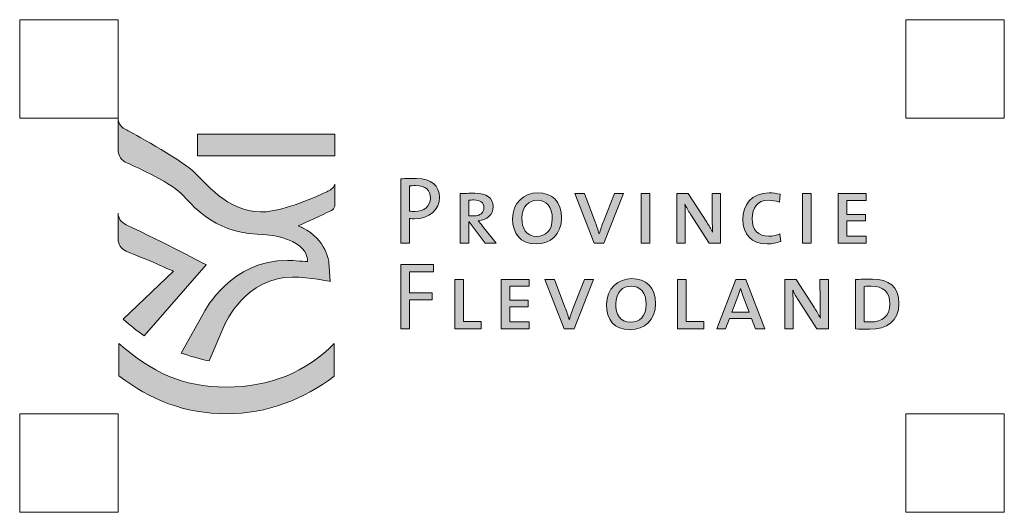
# Model space of a CAD drawing. Header units: metres. Extents: x -699 to 2316, y -1199 to 781.
# Tile 2 of 256: x -413 to -348, y -847 to -814. Entities that reach past the tile are written whole.
import ezdxf

# ---------------------------------------------------------------- set-up
doc = ezdxf.new("R2010")
doc.units = ezdxf.units.M
doc.layers.add('X-XX-AL-LOGO_FLEVOLAND_KLEUR', color=7, linetype='Continuous', lineweight=5)
doc.layers.add('X-XX-AL-TEKENBLAD_HULPLIJN-G', color=4, linetype='Continuous', lineweight=18, plot=False)

# ---------------------------------------------------------------- blocks, each defined once
blk = doc.blocks.new('Logo_PFL_Kleur_Gebroken')
at = {"layer": 'X-XX-AL-LOGO_FLEVOLAND_KLEUR'}
h = blk.add_hatch(color=154, dxfattribs=at)
h.dxf.hatch_style = 1
edge = h.paths.add_edge_path()
edge.add_spline(control_points=[(12.636, 10.088), (11.891, 10.23), (11.37, 10.407), (10.764, 10.593), (10.764, 10.593), (12.32, 13.384), (12.32, 13.384), (12.32, 13.384), (14.1, 16.816), (17.854, 16.776), (18.208, 16.772), (19.178, 16.704), (19.178, 16.704), (19.178, 16.704), (19.41, 18.365), (15.82, 18.534), (12.815, 18.674), (11.508, 20.502), (10.766, 21.227), (9.9, 22.074), (7.434, 23.156), (7.152, 23.269), (6.811, 23.396), (6.562, 23.766), (6.562, 24.146), (6.562, 24.146), (6.562, 26.25), (6.562, 26.25), (6.562, 25.868), (6.778, 25.622), (7.153, 25.461), (7.387, 25.346), (10.602, 23.573), (11.511, 22.766), (12.341, 22.029), (13.83, 20.012), (16.053, 20.014), (16.053, 20.014), (16.233, 20.014), (16.233, 20.014), (17.265, 20.017), (19.437, 20.822), (20.465, 21.351), (20.623, 21.424), (20.922, 21.56), (21.007, 21.861), (21.007, 21.861), (21.008, 20.511), (21.008, 20.511), (21.008, 20.152), (20.782, 20.109), (20.472, 19.969), (19.89, 19.67), (18.555, 19.071), (18.555, 19.071), (18.684, 19.025), (18.747, 18.998), (18.845, 18.954), (20.464, 18.156), (20.608, 16.67), (20.608, 16.67), (20.608, 16.67), (20.695, 15.381), (20.695, 15.381), (20.695, 15.381), (19.303, 15.672), (18.178, 15.672), (15.079, 15.672), (13.669, 12.527), (13.669, 12.527), (13.669, 12.527), (12.636, 10.088), (12.636, 10.088)], knot_values=[0, 0, 0, 0, 1, 1, 1, 2, 2, 2, 3, 3, 3, 4, 4, 4, 5, 5, 5, 6, 6, 6, 7, 7, 7, 8, 8, 8, 9, 9, 9, 10, 10, 10, 11, 11, 11, 12, 12, 12, 13, 13, 13, 14, 14, 14, 15, 15, 15, 16, 16, 16, 17, 17, 17, 18, 18, 18, 19, 19, 19, 20, 20, 20, 21, 21, 21, 22, 22, 22, 23, 23, 23, 24, 24, 24, 24], degree=3, periodic=0)
at = {"layer": 'X-XX-AL-LOGO_FLEVOLAND_KLEUR', "true_color": 0xfec110}
h = blk.add_hatch(color=40, dxfattribs=at)
h.dxf.hatch_style = 2
h.paths.add_polyline_path([(11.853, 25.198), (21.012, 25.198), (21.012, 23.737), (11.853, 23.737)], flags=17)
h = blk.add_hatch(color=40, dxfattribs=at)
h.dxf.hatch_style = 2
h.paths.add_polyline_path([(11.853, 23.737), (21.012, 23.737), (21.012, 25.198), (11.853, 25.198)], flags=17)
at = {"layer": 'X-XX-AL-LOGO_FLEVOLAND_KLEUR'}
h = blk.add_hatch(color=256, dxfattribs=at)
h.dxf.hatch_style = 2
edge = h.paths.add_edge_path()
edge.add_spline(control_points=[(26.323, 19.554), (26.215, 19.554), (26.095, 19.554), (25.98, 19.567), (25.98, 19.567), (25.98, 17.928), (25.98, 17.928), (25.98, 17.928), (25.396, 17.928), (25.396, 17.928), (25.396, 17.928), (25.396, 22.215), (25.396, 22.215), (25.714, 22.228), (26.063, 22.241), (26.45, 22.241), (27.435, 22.241), (27.981, 21.745), (27.981, 20.983), (27.981, 20.144), (27.295, 19.554), (26.323, 19.554)], knot_values=[0, 0, 0, 0, 1, 1, 1, 2, 2, 2, 3, 3, 3, 4, 4, 4, 5, 5, 5, 6, 6, 6, 7, 7, 7, 7], degree=3, periodic=0)
edge = h.paths.add_edge_path()
edge.add_spline(control_points=[(26.387, 21.758), (26.228, 21.758), (26.101, 21.758), (25.98, 21.752), (25.98, 21.752), (25.98, 20.062), (25.98, 20.062), (26.088, 20.043), (26.209, 20.036), (26.33, 20.036), (26.965, 20.043), (27.371, 20.386), (27.371, 20.926), (27.371, 21.459), (27.06, 21.758), (26.387, 21.758)], knot_values=[0, 0, 0, 0, 1, 1, 1, 2, 2, 2, 3, 3, 3, 4, 4, 4, 5, 5, 5, 5], degree=3, periodic=0)
h = blk.add_hatch(color=256, dxfattribs=at)
h.dxf.hatch_style = 2
edge = h.paths.add_edge_path()
edge.add_spline(control_points=[(31.022, 17.928), (31.022, 17.928), (29.962, 19.344), (29.962, 19.344), (29.962, 19.344), (29.936, 19.344), (29.936, 19.344), (29.936, 19.344), (29.936, 17.928), (29.936, 17.928), (29.936, 17.928), (29.358, 17.928), (29.358, 17.928), (29.358, 17.928), (29.358, 21.231), (29.358, 21.231), (29.574, 21.243), (29.949, 21.25), (30.343, 21.25), (31.111, 21.25), (31.556, 20.945), (31.556, 20.36), (31.556, 19.801), (31.137, 19.471), (30.565, 19.414), (30.648, 19.325), (30.743, 19.198), (30.851, 19.065), (30.851, 19.065), (31.747, 17.928), (31.747, 17.928), (31.747, 17.928), (31.022, 17.928), (31.022, 17.928)], knot_values=[0, 0, 0, 0, 1, 1, 1, 2, 2, 2, 3, 3, 3, 4, 4, 4, 5, 5, 5, 6, 6, 6, 7, 7, 7, 8, 8, 8, 9, 9, 9, 10, 10, 10, 11, 11, 11, 11], degree=3, periodic=0)
edge = h.paths.add_edge_path()
edge.add_spline(control_points=[(30.267, 20.805), (30.127, 20.805), (30.032, 20.799), (29.936, 20.786), (29.936, 20.786), (29.936, 19.751), (29.936, 19.751), (30.038, 19.744), (30.165, 19.738), (30.285, 19.738), (30.686, 19.738), (30.946, 19.96), (30.946, 20.303), (30.946, 20.64), (30.686, 20.805), (30.267, 20.805)], knot_values=[0, 0, 0, 0, 1, 1, 1, 2, 2, 2, 3, 3, 3, 4, 4, 4, 5, 5, 5, 5], degree=3, periodic=0)
h = blk.add_hatch(color=256, dxfattribs=at)
h.dxf.hatch_style = 2
edge = h.paths.add_edge_path()
edge.add_spline(control_points=[(34.426, 17.877), (33.352, 17.877), (32.851, 18.569), (32.851, 19.547), (32.851, 20.64), (33.626, 21.282), (34.527, 21.282), (35.499, 21.282), (36.122, 20.703), (36.122, 19.611), (36.122, 18.506), (35.359, 17.877), (34.426, 17.877)], knot_values=[0, 0, 0, 0, 1, 1, 1, 2, 2, 2, 3, 3, 3, 4, 4, 4, 4], degree=3, periodic=0)
edge = h.paths.add_edge_path()
edge.add_spline(control_points=[(34.483, 20.786), (33.943, 20.786), (33.467, 20.373), (33.467, 19.598), (33.467, 18.925), (33.74, 18.379), (34.464, 18.379), (35.042, 18.379), (35.499, 18.772), (35.499, 19.56), (35.499, 20.36), (35.106, 20.786), (34.483, 20.786)], knot_values=[0, 0, 0, 0, 1, 1, 1, 2, 2, 2, 3, 3, 3, 4, 4, 4, 4], degree=3, periodic=0)
h = blk.add_hatch(color=256, dxfattribs=at)
h.dxf.hatch_style = 2
edge = h.paths.add_edge_path()
edge.add_spline(control_points=[(38.94, 17.928), (38.94, 17.928), (38.28, 17.928), (38.28, 17.928), (38.28, 17.928), (36.997, 21.231), (36.997, 21.231), (36.997, 21.231), (37.638, 21.231), (37.638, 21.231), (37.638, 21.231), (38.337, 19.389), (38.337, 19.389), (38.445, 19.116), (38.54, 18.83), (38.616, 18.544), (38.616, 18.544), (38.623, 18.544), (38.623, 18.544), (38.712, 18.823), (38.801, 19.116), (38.902, 19.37), (38.902, 19.37), (39.633, 21.231), (39.633, 21.231), (39.633, 21.231), (40.236, 21.231), (40.236, 21.231), (40.236, 21.231), (38.94, 17.928), (38.94, 17.928)], knot_values=[0, 0, 0, 0, 1, 1, 1, 2, 2, 2, 3, 3, 3, 4, 4, 4, 5, 5, 5, 6, 6, 6, 7, 7, 7, 8, 8, 8, 9, 9, 9, 10, 10, 10, 10], degree=3, periodic=0)
h = blk.add_hatch(color=256, dxfattribs=at)
h.dxf.hatch_style = 2
h.paths.add_polyline_path([(41.429, 17.928), (41.429, 21.231), (42.006, 21.231), (42.006, 17.928)])
h = blk.add_hatch(color=256, dxfattribs=at)
h.dxf.hatch_style = 2
edge = h.paths.add_edge_path()
edge.add_spline(control_points=[(45.95, 17.928), (45.95, 17.928), (44.705, 19.865), (44.705, 19.865), (44.572, 20.068), (44.438, 20.31), (44.343, 20.513), (44.343, 20.513), (44.336, 20.513), (44.336, 20.513), (44.349, 20.303), (44.362, 20.081), (44.362, 19.725), (44.362, 19.725), (44.362, 17.928), (44.362, 17.928), (44.362, 17.928), (43.803, 17.928), (43.803, 17.928), (43.803, 17.928), (43.803, 21.231), (43.803, 21.231), (43.803, 21.231), (44.565, 21.231), (44.565, 21.231), (44.565, 21.231), (45.791, 19.325), (45.791, 19.325), (45.931, 19.116), (46.064, 18.887), (46.178, 18.665), (46.178, 18.665), (46.185, 18.665), (46.185, 18.665), (46.166, 18.88), (46.159, 19.236), (46.159, 19.725), (46.159, 19.725), (46.153, 21.231), (46.153, 21.231), (46.153, 21.231), (46.718, 21.231), (46.718, 21.231), (46.718, 21.231), (46.718, 17.928), (46.718, 17.928), (46.718, 17.928), (45.95, 17.928), (45.95, 17.928)], knot_values=[0, 0, 0, 0, 1, 1, 1, 2, 2, 2, 3, 3, 3, 4, 4, 4, 5, 5, 5, 6, 6, 6, 7, 7, 7, 8, 8, 8, 9, 9, 9, 10, 10, 10, 11, 11, 11, 12, 12, 12, 13, 13, 13, 14, 14, 14, 15, 15, 15, 16, 16, 16, 16], degree=3, periodic=0)
h = blk.add_hatch(color=256, dxfattribs=at)
h.dxf.hatch_style = 2
edge = h.paths.add_edge_path()
edge.add_spline(control_points=[(49.817, 17.883), (48.756, 17.883), (48.203, 18.499), (48.203, 19.509), (48.203, 20.456), (48.737, 21.275), (49.957, 21.275), (50.192, 21.275), (50.465, 21.243), (50.694, 21.18), (50.694, 21.18), (50.636, 20.665), (50.636, 20.665), (50.388, 20.742), (50.141, 20.786), (49.899, 20.786), (49.181, 20.786), (48.819, 20.259), (48.819, 19.567), (48.819, 18.804), (49.22, 18.391), (49.937, 18.391), (50.198, 18.391), (50.471, 18.455), (50.674, 18.55), (50.674, 18.55), (50.725, 18.042), (50.725, 18.042), (50.458, 17.94), (50.147, 17.883), (49.817, 17.883)], knot_values=[0, 0, 0, 0, 1, 1, 1, 2, 2, 2, 3, 3, 3, 4, 4, 4, 5, 5, 5, 6, 6, 6, 7, 7, 7, 8, 8, 8, 9, 9, 9, 10, 10, 10, 10], degree=3, periodic=0)
h = blk.add_hatch(color=256, dxfattribs=at)
h.dxf.hatch_style = 2
h.paths.add_polyline_path([(52.185, 17.928), (52.185, 21.231), (52.763, 21.231), (52.763, 17.928)])
h = blk.add_hatch(color=256, dxfattribs=at)
h.dxf.hatch_style = 2
h.paths.add_polyline_path([(54.559, 17.928), (54.559, 21.231), (56.427, 21.231), (56.427, 20.78), (55.137, 20.78), (55.137, 19.846), (56.363, 19.846), (56.363, 19.408), (55.137, 19.408), (55.137, 18.391), (56.427, 18.391), (56.427, 17.928)])
h = blk.add_hatch(color=154, dxfattribs=at)
h.dxf.hatch_style = 1
edge = h.paths.add_edge_path(flags=17)
edge.add_spline(control_points=[(6.887, 12.858), (6.887, 12.858), (10.248, 16.058), (10.248, 16.058), (10.248, 16.058), (8.326, 16.923), (7.092, 17.385), (6.77, 17.54), (6.563, 17.844), (6.563, 18.197), (6.563, 18.197), (6.563, 19.915), (6.563, 19.915), (6.563, 19.566), (6.763, 19.316), (7.096, 19.158), (9.607, 17.97), (12.436, 16.479), (12.436, 16.479), (12.436, 16.479), (8.305, 11.764), (8.305, 11.764), (7.828, 12.078), (7.364, 12.455), (6.887, 12.858)], knot_values=[0, 0, 0, 0, 1, 1, 1, 2, 2, 2, 3, 3, 3, 4, 4, 4, 5, 5, 5, 6, 6, 6, 7, 7, 7, 8, 8, 8, 8], degree=3, periodic=0)
h = blk.add_hatch(color=256, dxfattribs=at)
h.dxf.hatch_style = 2
h.paths.add_polyline_path([(25.98, 16.017), (25.98, 14.626), (27.498, 14.626), (27.498, 14.156), (25.98, 14.156), (25.98, 12.212), (25.396, 12.212), (25.396, 16.5), (27.581, 16.5), (27.581, 16.017)])
h = blk.add_hatch(color=256, dxfattribs=at)
h.dxf.hatch_style = 2
h.paths.add_polyline_path([(29.009, 12.212), (29.009, 15.515), (29.587, 15.515), (29.587, 12.707), (30.768, 12.707), (30.768, 12.212)])
h = blk.add_hatch(color=256, dxfattribs=at)
h.dxf.hatch_style = 2
h.paths.add_polyline_path([(32.089, 12.212), (32.089, 15.515), (33.956, 15.515), (33.956, 15.064), (32.667, 15.064), (32.667, 14.13), (33.893, 14.13), (33.893, 13.692), (32.667, 13.692), (32.667, 12.676), (33.956, 12.676), (33.956, 12.212)])
h = blk.add_hatch(color=256, dxfattribs=at)
h.dxf.hatch_style = 2
edge = h.paths.add_edge_path()
edge.add_spline(control_points=[(36.947, 12.212), (36.947, 12.212), (36.287, 12.212), (36.287, 12.212), (36.287, 12.212), (35.004, 15.515), (35.004, 15.515), (35.004, 15.515), (35.645, 15.515), (35.645, 15.515), (35.645, 15.515), (36.344, 13.673), (36.344, 13.673), (36.452, 13.4), (36.547, 13.114), (36.623, 12.828), (36.623, 12.828), (36.63, 12.828), (36.63, 12.828), (36.719, 13.107), (36.808, 13.4), (36.909, 13.654), (36.909, 13.654), (37.64, 15.515), (37.64, 15.515), (37.64, 15.515), (38.243, 15.515), (38.243, 15.515), (38.243, 15.515), (36.947, 12.212), (36.947, 12.212)], knot_values=[0, 0, 0, 0, 1, 1, 1, 2, 2, 2, 3, 3, 3, 4, 4, 4, 5, 5, 5, 6, 6, 6, 7, 7, 7, 8, 8, 8, 9, 9, 9, 10, 10, 10, 10], degree=3, periodic=0)
h = blk.add_hatch(color=256, dxfattribs=at)
h.dxf.hatch_style = 2
edge = h.paths.add_edge_path()
edge.add_spline(control_points=[(40.687, 12.161), (39.613, 12.161), (39.112, 12.853), (39.112, 13.831), (39.112, 14.924), (39.887, 15.566), (40.789, 15.566), (41.76, 15.566), (42.383, 14.988), (42.383, 13.895), (42.383, 12.79), (41.621, 12.161), (40.687, 12.161)], knot_values=[0, 0, 0, 0, 1, 1, 1, 2, 2, 2, 3, 3, 3, 4, 4, 4, 4], degree=3, periodic=0)
edge = h.paths.add_edge_path()
edge.add_spline(control_points=[(40.744, 15.07), (40.204, 15.07), (39.728, 14.657), (39.728, 13.882), (39.728, 13.209), (40.001, 12.663), (40.725, 12.663), (41.303, 12.663), (41.76, 13.057), (41.76, 13.844), (41.76, 14.645), (41.367, 15.07), (40.744, 15.07)], knot_values=[0, 0, 0, 0, 1, 1, 1, 2, 2, 2, 3, 3, 3, 4, 4, 4, 4], degree=3, periodic=0)
h = blk.add_hatch(color=256, dxfattribs=at)
h.dxf.hatch_style = 2
h.paths.add_polyline_path([(43.843, 12.212), (43.843, 15.515), (44.42, 15.515), (44.42, 12.707), (45.602, 12.707), (45.602, 12.212)])
h = blk.add_hatch(color=256, dxfattribs=at)
h.dxf.hatch_style = 2
h.paths.add_polyline_path([(49.031, 12.212), (48.771, 12.904), (47.304, 12.904), (47.043, 12.212), (46.459, 12.212), (47.742, 15.515), (48.403, 15.515), (49.673, 12.212)])
edge = h.paths.add_edge_path()
edge.add_spline(control_points=[(48.224, 14.365), (48.155, 14.549), (48.091, 14.753), (48.04, 14.912), (48.04, 14.912), (48.034, 14.912), (48.034, 14.912), (47.996, 14.746), (47.932, 14.556), (47.862, 14.372), (47.862, 14.372), (47.456, 13.33), (47.456, 13.33), (47.456, 13.33), (48.625, 13.33), (48.625, 13.33), (48.625, 13.33), (48.224, 14.365), (48.224, 14.365)], knot_values=[0, 0, 0, 0, 1, 1, 1, 2, 2, 2, 3, 3, 3, 4, 4, 4, 5, 5, 5, 6, 6, 6, 6], degree=3, periodic=0)
h = blk.add_hatch(color=256, dxfattribs=at)
h.dxf.hatch_style = 2
edge = h.paths.add_edge_path()
edge.add_spline(control_points=[(53.133, 12.212), (53.133, 12.212), (51.888, 14.149), (51.888, 14.149), (51.755, 14.352), (51.621, 14.594), (51.526, 14.797), (51.526, 14.797), (51.52, 14.797), (51.52, 14.797), (51.532, 14.587), (51.545, 14.365), (51.545, 14.01), (51.545, 14.01), (51.545, 12.212), (51.545, 12.212), (51.545, 12.212), (50.986, 12.212), (50.986, 12.212), (50.986, 12.212), (50.986, 15.515), (50.986, 15.515), (50.986, 15.515), (51.748, 15.515), (51.748, 15.515), (51.748, 15.515), (52.974, 13.609), (52.974, 13.609), (53.114, 13.4), (53.247, 13.171), (53.362, 12.949), (53.362, 12.949), (53.368, 12.949), (53.368, 12.949), (53.349, 13.165), (53.343, 13.52), (53.343, 14.01), (53.343, 14.01), (53.336, 15.515), (53.336, 15.515), (53.336, 15.515), (53.902, 15.515), (53.902, 15.515), (53.902, 15.515), (53.902, 12.212), (53.902, 12.212), (53.902, 12.212), (53.133, 12.212), (53.133, 12.212)], knot_values=[0, 0, 0, 0, 1, 1, 1, 2, 2, 2, 3, 3, 3, 4, 4, 4, 5, 5, 5, 6, 6, 6, 7, 7, 7, 8, 8, 8, 9, 9, 9, 10, 10, 10, 11, 11, 11, 12, 12, 12, 13, 13, 13, 14, 14, 14, 15, 15, 15, 16, 16, 16, 16], degree=3, periodic=0)
h = blk.add_hatch(color=256, dxfattribs=at)
h.dxf.hatch_style = 2
edge = h.paths.add_edge_path()
edge.add_spline(control_points=[(56.663, 12.193), (56.269, 12.193), (55.97, 12.205), (55.704, 12.212), (55.704, 12.212), (55.704, 15.515), (55.704, 15.515), (55.983, 15.515), (56.46, 15.528), (56.834, 15.528), (57.92, 15.528), (58.606, 15.051), (58.606, 13.908), (58.606, 12.733), (57.774, 12.193), (56.663, 12.193)], knot_values=[0, 0, 0, 0, 1, 1, 1, 2, 2, 2, 3, 3, 3, 4, 4, 4, 5, 5, 5, 5], degree=3, periodic=0)
edge = h.paths.add_edge_path()
edge.add_spline(control_points=[(56.752, 15.064), (56.612, 15.064), (56.428, 15.058), (56.281, 15.051), (56.281, 15.051), (56.281, 12.695), (56.281, 12.695), (56.383, 12.682), (56.58, 12.676), (56.726, 12.676), (57.476, 12.676), (57.996, 13.05), (57.996, 13.876), (57.996, 14.664), (57.578, 15.064), (56.752, 15.064)], knot_values=[0, 0, 0, 0, 1, 1, 1, 2, 2, 2, 3, 3, 3, 4, 4, 4, 5, 5, 5, 5], degree=3, periodic=0)
h = blk.add_hatch(color=95, dxfattribs=at)
h.dxf.hatch_style = 1
edge = h.paths.add_edge_path()
edge.add_spline(control_points=[(6.616, 9.092), (8.664, 7.51), (11.014, 6.563), (13.781, 6.563), (16.512, 6.563), (18.93, 7.526), (20.966, 9.073), (20.966, 9.073), (20.966, 11.239), (20.966, 11.239), (19.094, 9.335), (16.668, 8.341), (13.781, 8.341), (10.838, 8.341), (8.795, 9.337), (6.616, 11.247), (6.616, 11.247), (6.616, 9.092), (6.616, 9.092)], knot_values=[0, 0, 0, 0, 1, 1, 1, 2, 2, 2, 3, 3, 3, 4, 4, 4, 5, 5, 5, 6, 6, 6, 6], degree=3, periodic=0)
at = {"layer": 'X-XX-AL-LOGO_FLEVOLAND_KLEUR', "color": 40, "true_color": 0xfec110}
blk.add_lwpolyline([(11.853, 23.737), (21.012, 23.737), (21.012, 25.198), (11.853, 25.198), (11.853, 23.737)], dxfattribs=at)
blk.add_lwpolyline([(11.853, 25.198), (21.012, 25.198), (21.012, 23.737), (11.853, 23.737)], close=True, dxfattribs=at)
at = {"layer": 'X-XX-AL-LOGO_FLEVOLAND_KLEUR'}
for points in [[(41.429, 17.928), (41.429, 21.231), (42.006, 21.231), (42.006, 17.928), (41.429, 17.928)], [(52.185, 17.928), (52.185, 21.231), (52.763, 21.231), (52.763, 17.928), (52.185, 17.928)], [(54.559, 17.928), (54.559, 21.231), (56.427, 21.231), (56.427, 20.78), (55.137, 20.78), (55.137, 19.846), (56.363, 19.846), (56.363, 19.408), (55.137, 19.408), (55.137, 18.391), (56.427, 18.391), (56.427, 17.928), (54.559, 17.928)], [(25.98, 16.017), (25.98, 14.626), (27.498, 14.626), (27.498, 14.156), (25.98, 14.156), (25.98, 12.212), (25.396, 12.212), (25.396, 16.5), (27.581, 16.5), (27.581, 16.017), (25.98, 16.017)], [(29.009, 12.212), (29.009, 15.515), (29.587, 15.515), (29.587, 12.707), (30.768, 12.707), (30.768, 12.212), (29.009, 12.212)], [(32.089, 12.212), (32.089, 15.515), (33.956, 15.515), (33.956, 15.064), (32.667, 15.064), (32.667, 14.13), (33.893, 14.13), (33.893, 13.692), (32.667, 13.692), (32.667, 12.676), (33.956, 12.676), (33.956, 12.212), (32.089, 12.212)], [(43.843, 12.212), (43.843, 15.515), (44.42, 15.515), (44.42, 12.707), (45.602, 12.707), (45.602, 12.212), (43.843, 12.212)], [(49.031, 12.212), (48.771, 12.904), (47.304, 12.904), (47.043, 12.212), (46.459, 12.212), (47.742, 15.515), (48.403, 15.515), (49.673, 12.212), (49.031, 12.212)]]:
    blk.add_lwpolyline(points, dxfattribs=at)
at = {"layer": 'X-XX-AL-LOGO_FLEVOLAND_KLEUR', "color": 154}
for points, knots in [([(12.636, 10.088), (11.891, 10.23), (11.37, 10.407), (10.764, 10.593), (10.764, 10.593), (12.32, 13.384), (12.32, 13.384), (12.32, 13.384), (14.1, 16.816), (17.854, 16.776), (18.208, 16.772), (19.178, 16.704), (19.178, 16.704), (19.178, 16.704), (19.41, 18.365), (15.82, 18.534), (12.815, 18.674), (11.508, 20.502), (10.766, 21.227), (9.9, 22.074), (7.434, 23.156), (7.152, 23.269), (6.811, 23.396), (6.562, 23.766), (6.562, 24.146), (6.562, 24.146), (6.562, 26.25), (6.562, 26.25), (6.562, 25.868), (6.778, 25.622), (7.153, 25.461), (7.387, 25.346), (10.602, 23.573), (11.511, 22.766), (12.341, 22.029), (13.83, 20.012), (16.053, 20.014), (16.053, 20.014), (16.233, 20.014), (16.233, 20.014), (17.265, 20.017), (19.437, 20.822), (20.465, 21.351), (20.623, 21.424), (20.922, 21.56), (21.007, 21.861), (21.007, 21.861), (21.008, 20.511), (21.008, 20.511), (21.008, 20.152), (20.782, 20.109), (20.472, 19.969), (19.89, 19.67), (18.555, 19.071), (18.555, 19.071), (18.684, 19.025), (18.747, 18.998), (18.845, 18.954), (20.464, 18.156), (20.608, 16.67), (20.608, 16.67), (20.608, 16.67), (20.695, 15.381), (20.695, 15.381), (20.695, 15.381), (19.303, 15.672), (18.178, 15.672), (15.079, 15.672), (13.669, 12.527), (13.669, 12.527), (13.669, 12.527), (12.636, 10.088), (12.636, 10.088)], [0, 0, 0, 0, 1, 1, 1, 2, 2, 2, 3, 3, 3, 4, 4, 4, 5, 5, 5, 6, 6, 6, 7, 7, 7, 8, 8, 8, 9, 9, 9, 10, 10, 10, 11, 11, 11, 12, 12, 12, 13, 13, 13, 14, 14, 14, 15, 15, 15, 16, 16, 16, 17, 17, 17, 18, 18, 18, 19, 19, 19, 20, 20, 20, 21, 21, 21, 22, 22, 22, 23, 23, 23, 24, 24, 24, 24]), ([(6.887, 12.858), (6.887, 12.858), (10.248, 16.058), (10.248, 16.058), (10.248, 16.058), (8.326, 16.923), (7.092, 17.385), (6.77, 17.54), (6.563, 17.844), (6.563, 18.197), (6.563, 18.197), (6.563, 19.915), (6.563, 19.915), (6.563, 19.566), (6.763, 19.316), (7.096, 19.158), (9.607, 17.97), (12.436, 16.479), (12.436, 16.479), (12.436, 16.479), (8.305, 11.764), (8.305, 11.764), (7.828, 12.078), (7.364, 12.455), (6.887, 12.858)], [0, 0, 0, 0, 1, 1, 1, 2, 2, 2, 3, 3, 3, 4, 4, 4, 5, 5, 5, 6, 6, 6, 7, 7, 7, 8, 8, 8, 8])]:
    blk.add_open_spline(points, degree=3, knots=knots, dxfattribs=at)
at = {"layer": 'X-XX-AL-LOGO_FLEVOLAND_KLEUR'}
for points, knots in [([(26.323, 19.554), (26.215, 19.554), (26.095, 19.554), (25.98, 19.567), (25.98, 19.567), (25.98, 17.928), (25.98, 17.928), (25.98, 17.928), (25.396, 17.928), (25.396, 17.928), (25.396, 17.928), (25.396, 22.215), (25.396, 22.215), (25.714, 22.228), (26.063, 22.241), (26.45, 22.241), (27.435, 22.241), (27.981, 21.745), (27.981, 20.983), (27.981, 20.144), (27.295, 19.554), (26.323, 19.554)], [0, 0, 0, 0, 1, 1, 1, 2, 2, 2, 3, 3, 3, 4, 4, 4, 5, 5, 5, 6, 6, 6, 7, 7, 7, 7]), ([(26.387, 21.758), (26.228, 21.758), (26.101, 21.758), (25.98, 21.752), (25.98, 21.752), (25.98, 20.062), (25.98, 20.062), (26.088, 20.043), (26.209, 20.036), (26.33, 20.036), (26.965, 20.043), (27.371, 20.386), (27.371, 20.926), (27.371, 21.459), (27.06, 21.758), (26.387, 21.758)], [0, 0, 0, 0, 1, 1, 1, 2, 2, 2, 3, 3, 3, 4, 4, 4, 5, 5, 5, 5]), ([(31.022, 17.928), (31.022, 17.928), (29.962, 19.344), (29.962, 19.344), (29.962, 19.344), (29.936, 19.344), (29.936, 19.344), (29.936, 19.344), (29.936, 17.928), (29.936, 17.928), (29.936, 17.928), (29.358, 17.928), (29.358, 17.928), (29.358, 17.928), (29.358, 21.231), (29.358, 21.231), (29.574, 21.243), (29.949, 21.25), (30.343, 21.25), (31.111, 21.25), (31.556, 20.945), (31.556, 20.36), (31.556, 19.801), (31.137, 19.471), (30.565, 19.414), (30.648, 19.325), (30.743, 19.198), (30.851, 19.065), (30.851, 19.065), (31.747, 17.928), (31.747, 17.928), (31.747, 17.928), (31.022, 17.928), (31.022, 17.928)], [0, 0, 0, 0, 1, 1, 1, 2, 2, 2, 3, 3, 3, 4, 4, 4, 5, 5, 5, 6, 6, 6, 7, 7, 7, 8, 8, 8, 9, 9, 9, 10, 10, 10, 11, 11, 11, 11]), ([(34.426, 17.877), (33.352, 17.877), (32.851, 18.569), (32.851, 19.547), (32.851, 20.64), (33.626, 21.282), (34.527, 21.282), (35.499, 21.282), (36.122, 20.703), (36.122, 19.611), (36.122, 18.506), (35.359, 17.877), (34.426, 17.877)], [0, 0, 0, 0, 1, 1, 1, 2, 2, 2, 3, 3, 3, 4, 4, 4, 4]), ([(38.94, 17.928), (38.94, 17.928), (38.28, 17.928), (38.28, 17.928), (38.28, 17.928), (36.997, 21.231), (36.997, 21.231), (36.997, 21.231), (37.638, 21.231), (37.638, 21.231), (37.638, 21.231), (38.337, 19.389), (38.337, 19.389), (38.445, 19.116), (38.54, 18.83), (38.616, 18.544), (38.616, 18.544), (38.623, 18.544), (38.623, 18.544), (38.712, 18.823), (38.801, 19.116), (38.902, 19.37), (38.902, 19.37), (39.633, 21.231), (39.633, 21.231), (39.633, 21.231), (40.236, 21.231), (40.236, 21.231), (40.236, 21.231), (38.94, 17.928), (38.94, 17.928)], [0, 0, 0, 0, 1, 1, 1, 2, 2, 2, 3, 3, 3, 4, 4, 4, 5, 5, 5, 6, 6, 6, 7, 7, 7, 8, 8, 8, 9, 9, 9, 10, 10, 10, 10]), ([(45.95, 17.928), (45.95, 17.928), (44.705, 19.865), (44.705, 19.865), (44.572, 20.068), (44.438, 20.31), (44.343, 20.513), (44.343, 20.513), (44.336, 20.513), (44.336, 20.513), (44.349, 20.303), (44.362, 20.081), (44.362, 19.725), (44.362, 19.725), (44.362, 17.928), (44.362, 17.928), (44.362, 17.928), (43.803, 17.928), (43.803, 17.928), (43.803, 17.928), (43.803, 21.231), (43.803, 21.231), (43.803, 21.231), (44.565, 21.231), (44.565, 21.231), (44.565, 21.231), (45.791, 19.325), (45.791, 19.325), (45.931, 19.116), (46.064, 18.887), (46.178, 18.665), (46.178, 18.665), (46.185, 18.665), (46.185, 18.665), (46.166, 18.88), (46.159, 19.236), (46.159, 19.725), (46.159, 19.725), (46.153, 21.231), (46.153, 21.231), (46.153, 21.231), (46.718, 21.231), (46.718, 21.231), (46.718, 21.231), (46.718, 17.928), (46.718, 17.928), (46.718, 17.928), (45.95, 17.928), (45.95, 17.928)], [0, 0, 0, 0, 1, 1, 1, 2, 2, 2, 3, 3, 3, 4, 4, 4, 5, 5, 5, 6, 6, 6, 7, 7, 7, 8, 8, 8, 9, 9, 9, 10, 10, 10, 11, 11, 11, 12, 12, 12, 13, 13, 13, 14, 14, 14, 15, 15, 15, 16, 16, 16, 16]), ([(49.817, 17.883), (48.756, 17.883), (48.203, 18.499), (48.203, 19.509), (48.203, 20.456), (48.737, 21.275), (49.957, 21.275), (50.192, 21.275), (50.465, 21.243), (50.694, 21.18), (50.694, 21.18), (50.636, 20.665), (50.636, 20.665), (50.388, 20.742), (50.141, 20.786), (49.899, 20.786), (49.181, 20.786), (48.819, 20.259), (48.819, 19.567), (48.819, 18.804), (49.22, 18.391), (49.937, 18.391), (50.198, 18.391), (50.471, 18.455), (50.674, 18.55), (50.674, 18.55), (50.725, 18.042), (50.725, 18.042), (50.458, 17.94), (50.147, 17.883), (49.817, 17.883)], [0, 0, 0, 0, 1, 1, 1, 2, 2, 2, 3, 3, 3, 4, 4, 4, 5, 5, 5, 6, 6, 6, 7, 7, 7, 8, 8, 8, 9, 9, 9, 10, 10, 10, 10]), ([(30.267, 20.805), (30.127, 20.805), (30.032, 20.799), (29.936, 20.786), (29.936, 20.786), (29.936, 19.751), (29.936, 19.751), (30.038, 19.744), (30.165, 19.738), (30.285, 19.738), (30.686, 19.738), (30.946, 19.96), (30.946, 20.303), (30.946, 20.64), (30.686, 20.805), (30.267, 20.805)], [0, 0, 0, 0, 1, 1, 1, 2, 2, 2, 3, 3, 3, 4, 4, 4, 5, 5, 5, 5]), ([(34.483, 20.786), (33.943, 20.786), (33.467, 20.373), (33.467, 19.598), (33.467, 18.925), (33.74, 18.379), (34.464, 18.379), (35.042, 18.379), (35.499, 18.772), (35.499, 19.56), (35.499, 20.36), (35.106, 20.786), (34.483, 20.786)], [0, 0, 0, 0, 1, 1, 1, 2, 2, 2, 3, 3, 3, 4, 4, 4, 4]), ([(36.947, 12.212), (36.947, 12.212), (36.287, 12.212), (36.287, 12.212), (36.287, 12.212), (35.004, 15.515), (35.004, 15.515), (35.004, 15.515), (35.645, 15.515), (35.645, 15.515), (35.645, 15.515), (36.344, 13.673), (36.344, 13.673), (36.452, 13.4), (36.547, 13.114), (36.623, 12.828), (36.623, 12.828), (36.63, 12.828), (36.63, 12.828), (36.719, 13.107), (36.808, 13.4), (36.909, 13.654), (36.909, 13.654), (37.64, 15.515), (37.64, 15.515), (37.64, 15.515), (38.243, 15.515), (38.243, 15.515), (38.243, 15.515), (36.947, 12.212), (36.947, 12.212)], [0, 0, 0, 0, 1, 1, 1, 2, 2, 2, 3, 3, 3, 4, 4, 4, 5, 5, 5, 6, 6, 6, 7, 7, 7, 8, 8, 8, 9, 9, 9, 10, 10, 10, 10]), ([(40.687, 12.161), (39.613, 12.161), (39.112, 12.853), (39.112, 13.831), (39.112, 14.924), (39.887, 15.566), (40.789, 15.566), (41.76, 15.566), (42.383, 14.988), (42.383, 13.895), (42.383, 12.79), (41.621, 12.161), (40.687, 12.161)], [0, 0, 0, 0, 1, 1, 1, 2, 2, 2, 3, 3, 3, 4, 4, 4, 4]), ([(53.133, 12.212), (53.133, 12.212), (51.888, 14.149), (51.888, 14.149), (51.755, 14.352), (51.621, 14.594), (51.526, 14.797), (51.526, 14.797), (51.52, 14.797), (51.52, 14.797), (51.532, 14.587), (51.545, 14.365), (51.545, 14.01), (51.545, 14.01), (51.545, 12.212), (51.545, 12.212), (51.545, 12.212), (50.986, 12.212), (50.986, 12.212), (50.986, 12.212), (50.986, 15.515), (50.986, 15.515), (50.986, 15.515), (51.748, 15.515), (51.748, 15.515), (51.748, 15.515), (52.974, 13.609), (52.974, 13.609), (53.114, 13.4), (53.247, 13.171), (53.362, 12.949), (53.362, 12.949), (53.368, 12.949), (53.368, 12.949), (53.349, 13.165), (53.343, 13.52), (53.343, 14.01), (53.343, 14.01), (53.336, 15.515), (53.336, 15.515), (53.336, 15.515), (53.902, 15.515), (53.902, 15.515), (53.902, 15.515), (53.902, 12.212), (53.902, 12.212), (53.902, 12.212), (53.133, 12.212), (53.133, 12.212)], [0, 0, 0, 0, 1, 1, 1, 2, 2, 2, 3, 3, 3, 4, 4, 4, 5, 5, 5, 6, 6, 6, 7, 7, 7, 8, 8, 8, 9, 9, 9, 10, 10, 10, 11, 11, 11, 12, 12, 12, 13, 13, 13, 14, 14, 14, 15, 15, 15, 16, 16, 16, 16]), ([(56.663, 12.193), (56.269, 12.193), (55.97, 12.205), (55.704, 12.212), (55.704, 12.212), (55.704, 15.515), (55.704, 15.515), (55.983, 15.515), (56.46, 15.528), (56.834, 15.528), (57.92, 15.528), (58.606, 15.051), (58.606, 13.908), (58.606, 12.733), (57.774, 12.193), (56.663, 12.193)], [0, 0, 0, 0, 1, 1, 1, 2, 2, 2, 3, 3, 3, 4, 4, 4, 5, 5, 5, 5]), ([(40.744, 15.07), (40.204, 15.07), (39.728, 14.657), (39.728, 13.882), (39.728, 13.209), (40.001, 12.663), (40.725, 12.663), (41.303, 12.663), (41.76, 13.057), (41.76, 13.844), (41.76, 14.645), (41.367, 15.07), (40.744, 15.07)], [0, 0, 0, 0, 1, 1, 1, 2, 2, 2, 3, 3, 3, 4, 4, 4, 4]), ([(48.224, 14.365), (48.155, 14.549), (48.091, 14.753), (48.04, 14.912), (48.04, 14.912), (48.034, 14.912), (48.034, 14.912), (47.996, 14.746), (47.932, 14.556), (47.862, 14.372), (47.862, 14.372), (47.456, 13.33), (47.456, 13.33), (47.456, 13.33), (48.625, 13.33), (48.625, 13.33), (48.625, 13.33), (48.224, 14.365), (48.224, 14.365)], [0, 0, 0, 0, 1, 1, 1, 2, 2, 2, 3, 3, 3, 4, 4, 4, 5, 5, 5, 6, 6, 6, 6]), ([(56.752, 15.064), (56.612, 15.064), (56.428, 15.058), (56.281, 15.051), (56.281, 15.051), (56.281, 12.695), (56.281, 12.695), (56.383, 12.682), (56.58, 12.676), (56.726, 12.676), (57.476, 12.676), (57.996, 13.05), (57.996, 13.876), (57.996, 14.664), (57.578, 15.064), (56.752, 15.064)], [0, 0, 0, 0, 1, 1, 1, 2, 2, 2, 3, 3, 3, 4, 4, 4, 5, 5, 5, 5])]:
    blk.add_open_spline(points, degree=3, knots=knots, dxfattribs=at)
at = {"layer": 'X-XX-AL-LOGO_FLEVOLAND_KLEUR', "color": 95}
blk.add_open_spline([(6.616, 9.092), (8.664, 7.51), (11.014, 6.563), (13.781, 6.563), (16.512, 6.563), (18.93, 7.526), (20.966, 9.073), (20.966, 9.073), (20.966, 11.239), (20.966, 11.239), (19.094, 9.335), (16.668, 8.341), (13.781, 8.341), (10.838, 8.341), (8.795, 9.337), (6.616, 11.247), (6.616, 11.247), (6.616, 9.092), (6.616, 9.092)], degree=3, knots=[0, 0, 0, 0, 1, 1, 1, 2, 2, 2, 3, 3, 3, 4, 4, 4, 5, 5, 5, 6, 6, 6, 6], dxfattribs=at)
at = {"layer": 'X-XX-AL-TEKENBLAD_HULPLIJN-G'}
for points in [[(0, 26.25), (6.562, 26.25), (6.562, 32.812), (0, 32.812), (0, 26.25)], [(59.062, 26.25), (65.625, 26.25), (65.625, 32.812), (59.062, 32.812), (59.062, 26.25)], [(0, 0), (6.562, 0), (6.562, 6.562), (0, 6.562), (0, 0)], [(59.062, 0), (65.625, 0), (65.625, 6.562), (59.062, 6.562), (59.062, 0)]]:
    blk.add_lwpolyline(points, dxfattribs=at)

msp = doc.modelspace()

# ---------------------------------------------------------------- block references
msp.add_blockref('Logo_PFL_Kleur_Gebroken', (-413.1744, -847.2851))

doc.saveas('drawing.dxf')
